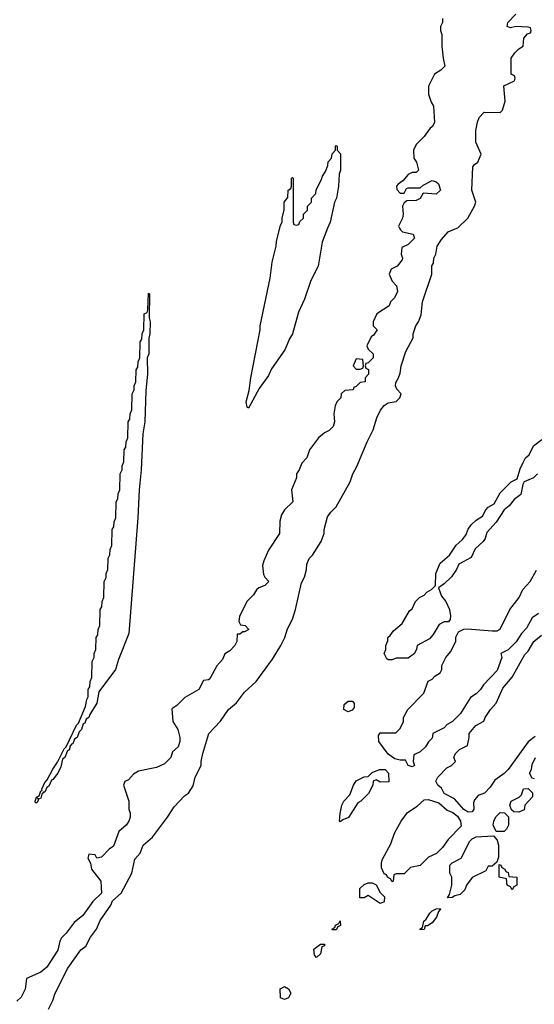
# Model space of a CAD drawing. Header units: inches. Extents: x 2701622 to 2964296, y 496201 to 720542.
# Tile 200 of 256: x 2796144 to 2798721, y 696114 to 701043. Entities that reach past the tile are written whole.
import ezdxf

# ---------------------------------------------------------------- set-up
doc = ezdxf.new("R2010")
doc.units = ezdxf.units.IN
doc.header["$MEASUREMENT"] = 0
doc.layers.add('C7699', color=7, linetype='Continuous')
doc.layers.add('C7790', color=7, linetype='Continuous')

msp = doc.modelspace()

# ---------------------------------------------------------------- linework, layer by layer
at = {"layer": 'C7699', "color": 4}
for points, elevation in [([(2798046.8, 700000), (2798051.1, 699991.1), (2798062, 699982), (2798114, 699970), (2798122, 699950), (2798090, 699918), (2798058, 699902), (2798054, 699870), (2798062, 699850), (2798059.6, 699840.4), (2798034, 699810), (2798005.4, 699794.6), (2797994, 699770), (2798010, 699734), (2798031.6, 699711.6), (2798036.9, 699683.1), (2798022, 699650), (2798002, 699630), (2797994, 699610), (2797932, 699570), (2797914, 699530), (2797914, 699510), (2797934, 699490), (2797916.9, 699463.1), (2797904.7, 699455.3), (2797882, 699410), (2797890, 699394), (2797914, 699370), (2797914, 699350), (2797890, 699326), (2797878, 699322), (2797874, 699310), (2797878, 699298), (2797891.6, 699291.6), (2797891.6, 699268.4), (2797874, 699250), (2797874, 699230), (2797850, 699226), (2797830, 699206), (2797818, 699202), (2797814, 699190), (2797772.7, 699187.3), (2797754, 699170), (2797752, 699150), (2797732, 699130), (2797724.7, 699110), (2797718, 699070), (2797721, 699030), (2797714, 699006), (2797694, 698986), (2797670, 698974), (2797641, 698950), (2797596, 698890), (2797582, 698850), (2797556.9, 698823.1), (2797544.7, 698790), (2797531.3, 698770), (2797531.1, 698748.9), (2797504.7, 698690), (2797512, 698630), (2797470.9, 698589.1), (2797455.3, 698564.7), (2797447.1, 698532.9), (2797444.7, 698470), (2797390, 698388), (2797366.4, 698333.6), (2797361, 698310), (2797365.4, 698265.4), (2797371.6, 698251.6), (2797391.3, 698230), (2797372, 698210), (2797342, 698198), (2797330, 698188), (2797316, 698164), (2797282, 698130), (2797245.4, 698054.6), (2797242, 698030), (2797250, 698014), (2797274, 698010), (2797291.3, 697990), (2797270, 697978), (2797262, 697978), (2797246, 697966), (2797234, 697966), (2797232, 697930), (2797222, 697910), (2797196.9, 697883.1), (2797171.6, 697868.4), (2797159.8, 697840.2), (2797131.1, 697808.9), (2797096.9, 697743.1), (2797090, 697738), (2797065.4, 697734.6), (2797042, 697690), (2796971.1, 697648.9), (2796931.1, 697608.9), (2796906.4, 697593.6), (2796911.3, 697530), (2796936, 697490), (2796946.8, 697450), (2796946, 697430), (2796937.3, 697402.7), (2796910, 697378), (2796902, 697350), (2796870, 697318), (2796830, 697299), (2796738.8, 697281.2), (2796714.8, 697265.2), (2796690, 697238), (2796671.6, 697228.4), (2796664.7, 697210), (2796690.9, 697130.9), (2796691.3, 697090), (2796698, 697070), (2796698, 697050), (2796691.3, 697030), (2796678, 697010), (2796640.7, 696979.3), (2796614.8, 696905.2), (2796592, 696890), (2796554, 696850), (2796530, 696846), (2796522, 696862), (2796490, 696866), (2796485.4, 696845.4), (2796499.6, 696819.6), (2796504.7, 696790), (2796551, 696730), (2796554, 696670), (2796510, 696628), (2796461.4, 696558.6), (2796416.8, 696523.2), (2796378, 696470), (2796353.2, 696446.8), (2796344.9, 696430), (2796336.1, 696383.9), (2796279.8, 696300.2), (2796250, 696275.3), (2796178, 696242), (2796172, 696190), (2796151.3, 696150), (2796130.9, 696129.1)], 8), ([(2796289, 696090), (2796310, 696132), (2796322.7, 696170), (2796386, 696294), (2796450, 696386), (2796475.3, 696404.7), (2796499, 696450), (2796529.4, 696490.6), (2796547.3, 696532.7), (2796601.2, 696610), (2796608.7, 696631.3), (2796652.7, 696670), (2796706, 696770), (2796720.4, 696839.6), (2796748, 696870), (2796762, 696910), (2796810, 696951), (2796885.2, 697050), (2796917.5, 697102.5), (2796970, 697158), (2796989.1, 697170.9), (2797013.2, 697206.8), (2797022.7, 697250), (2797053.2, 697310), (2797052.7, 697330), (2797060.9, 697370), (2797092.3, 697470), (2797150, 697531), (2797189.6, 697590.4), (2797230, 697622.8), (2797270, 697676), (2797329, 697730), (2797410, 697841), (2797452.7, 697910), (2797472.7, 697950), (2797486, 697994), (2797510, 698042), (2797526, 698090), (2797555.5, 698224.5), (2797570, 698252), (2797581.2, 698290), (2797582, 698318), (2797594, 698346), (2797610, 698362), (2797654.5, 698430), (2797669.2, 698470), (2797669.2, 698490), (2797685.6, 698554.4), (2797702, 698578), (2797730, 698604.7), (2797799.3, 698730), (2797812.3, 698770), (2797833.1, 698806.9), (2797883.7, 698930), (2797914.5, 698990), (2797932.7, 699050), (2797951.9, 699088.1), (2797970, 699111.3), (2797990, 699124.7), (2798030, 699131.3), (2798048.7, 699150), (2798055.3, 699170), (2798033.6, 699193.6), (2798026, 699210), (2798027.3, 699227.3), (2798042, 699250), (2798050, 699274), (2798055.3, 699310), (2798078, 699382), (2798114, 699450), (2798115.3, 699470), (2798128.7, 699510), (2798142, 699530), (2798154.6, 699565.4), (2798162, 699630), (2798208.7, 699770), (2798208.9, 699811.1), (2798216.4, 699823.6), (2798218, 699850), (2798228, 699870), (2798235.3, 699910), (2798256.5, 699943.5), (2798290, 699981), (2798333.4, 700000)], 8), ([(2797686.5, 700000), (2797658.7, 699930), (2797638.4, 699810), (2797602, 699738), (2797570, 699644), (2797541.2, 699578.8), (2797510.4, 699470), (2797494.9, 699445.1), (2797472, 699390), (2797404.6, 699295.4), (2797390, 699262.7), (2797343.7, 699196.3), (2797290, 699098), (2797283.1, 699103.1), (2797279, 699130), (2797293.2, 699186.8), (2797301.2, 699250), (2797349, 699490), (2797349.2, 699510), (2797399, 699750), (2797409.2, 699830), (2797429, 699910), (2797430, 699934), (2797446.5, 700000)], 4), ([(2798738, 698770), (2798718, 698750), (2798671.3, 698728.7), (2798663.6, 698716.4), (2798654, 698666), (2798619.8, 698640.2), (2798596, 698610), (2798570.7, 698589.3), (2798530, 698528), (2798484, 698476), (2798474.8, 698445.2), (2798464.7, 698430), (2798426, 698394), (2798404.7, 698350), (2798342.8, 698317.2), (2798331, 698290), (2798306.4, 698253.6), (2798270, 698218), (2798242, 698198), (2798256.9, 698156.9), (2798278, 698130), (2798296, 698090), (2798302, 698058), (2798299.6, 698040.4), (2798292, 698028), (2798270, 698028), (2798245.4, 698014.6), (2798215.3, 697964.7), (2798196.9, 697943.1), (2798134, 697910), (2798132, 697892), (2798122, 697870), (2798090, 697846), (2798030, 697846), (2798010, 697838), (2797990, 697838), (2797983.1, 697843.1), (2797968.7, 697870), (2797978, 697890), (2797978, 697910), (2797987.3, 697932.7), (2797988, 697950), (2798000.4, 697959.6), (2798016.4, 697983.6), (2798060.4, 698019.6), (2798096.4, 698083.6), (2798110, 698094), (2798126, 698130), (2798146, 698150), (2798170, 698162), (2798183.1, 698176.9), (2798206, 698190), (2798226, 698210), (2798228.7, 698270), (2798250, 698322), (2798297.2, 698362.8), (2798330, 698412), (2798360.4, 698439.6), (2798378, 698462), (2798390, 698492), (2798405.6, 698514.4), (2798430, 698538), (2798462, 698558), (2798478, 698590), (2798490, 698602), (2798520.4, 698619.6), (2798550, 698674), (2798606, 698730), (2798635.3, 698744.7), (2798650, 698794), (2798666, 698826), (2798678, 698850), (2798695.3, 698864.7), (2798718, 698910), (2798759, 698941)], 4), ([(2798742, 698070), (2798710, 698048), (2798682.8, 697997.2), (2798658, 697970), (2798630, 697928), (2798590, 697888), (2798554, 697870), (2798558, 697850), (2798535.3, 697784.7), (2798466.8, 697713.2), (2798451.3, 697690), (2798430, 697668.7), (2798402, 697650), (2798352, 697570), (2798312, 697530), (2798285.4, 697514.6), (2798270, 697498), (2798214, 697470), (2798210, 697446), (2798191.6, 697428.4), (2798176.9, 697403.1), (2798150, 697378), (2798118, 697362), (2798114, 697330), (2798122, 697310), (2798110, 697302), (2798090, 697309.2), (2798076.4, 697336.4), (2798050, 697335.3), (2798023.2, 697343.2), (2797990, 697365.2), (2797942, 697430), (2797940.4, 697459.6), (2797950, 697472), (2798027.3, 697472.7), (2798050, 697494), (2798066, 697530), (2798066, 697550), (2798088, 697590), (2798168.4, 697671.6), (2798190, 697732), (2798210, 697742), (2798223.1, 697756.9), (2798250, 697774), (2798258, 697790), (2798258, 697810), (2798278, 697850), (2798302, 697878), (2798328, 697930), (2798328.4, 697951.6), (2798342, 697978), (2798368.9, 697991.1), (2798386.3, 697993.7), (2798510, 697982.8), (2798536, 697984), (2798550, 697991), (2798599.3, 698090), (2798646, 698150), (2798664, 698190), (2798701.2, 698230), (2798732.9, 698287.1)], 4), ([(2798726.4, 697453.6), (2798690, 697428), (2798590.8, 697289.2), (2798570.7, 697269.3), (2798523.5, 697236.5), (2798499.8, 697200.2), (2798471.3, 697170), (2798441, 697159), (2798422, 697138), (2798416.9, 697123.1), (2798418, 697090), (2798410, 697078), (2798390, 697075.3), (2798369.2, 697089.2), (2798322, 697142), (2798269.4, 697169.4), (2798256, 697196), (2798238, 697210), (2798228, 697230), (2798238, 697250), (2798283.1, 697296.9), (2798306, 697310), (2798326, 697330), (2798318, 697350), (2798326, 697370), (2798346, 697390), (2798386, 697410), (2798395.3, 697450), (2798395.3, 697470), (2798428, 697510), (2798468.4, 697531.6), (2798475.3, 697550), (2798502, 697590), (2798530, 697622), (2798563.7, 697696.3), (2798610, 697752), (2798674.6, 697865.4), (2798690, 697882), (2798719, 697930), (2798757.5, 697962.5)], 4), ([(2798722, 697242), (2798710, 697246), (2798698, 697270), (2798708, 697290), (2798710, 697314), (2798728, 697350)], 4)]:
    msp.add_lwpolyline(points, dxfattribs=dict(at, elevation=elevation))
for points, elevation in [([(2796270, 697175.3), (2796263.6, 697176.4), (2796254.8, 697165.2), (2796250, 697145.2), (2796242, 697142), (2796234, 697146), (2796238, 697138), (2796230, 697122), (2796223.1, 697123.1), (2796222, 697130), (2796229.4, 697150), (2796242, 697158), (2796250, 697182), (2796256.4, 697183.6), (2796255.3, 697190), (2796270, 697224.7), (2796282.7, 697237.3), (2796310, 697291.3), (2796334, 697326), (2796366.8, 697393.2), (2796378, 697402), (2796429.1, 697510.9), (2796439, 697521), (2796474.6, 697605.4), (2796480.4, 697639.6), (2796487.3, 697652.7), (2796488, 697690), (2796496.4, 697703.6), (2796498, 697730), (2796506, 697750), (2796508, 697830), (2796518, 697850), (2796518, 697870), (2796526, 697890), (2796528, 697950), (2796536.4, 697963.6), (2796538, 697990), (2796546, 698010), (2796548, 698090), (2796556.4, 698103.6), (2796558, 698130), (2796566, 698150), (2796568, 698230), (2796578, 698250), (2796578, 698270), (2796586, 698290), (2796587.3, 698347.3), (2796596.4, 698363.6), (2796598, 698390), (2796606, 698410), (2796608, 698490), (2796616.4, 698503.6), (2796618, 698530), (2796626, 698550), (2796628, 698630), (2796636.4, 698643.6), (2796638, 698670), (2796646, 698690), (2796648, 698770), (2796658, 698790), (2796658, 698810), (2796666, 698830), (2796668, 698890), (2796676.4, 698903.6), (2796678, 698930), (2796686, 698950), (2796688, 699030), (2796696.4, 699043.6), (2796698, 699070), (2796706, 699090), (2796708, 699170), (2796718, 699190), (2796718, 699210), (2796726, 699230), (2796728, 699290), (2796736.4, 699303.6), (2796738, 699330), (2796746, 699350), (2796748, 699430), (2796756.4, 699443.6), (2796758, 699470), (2796766, 699490), (2796768, 699570), (2796782, 699578), (2796786, 699590), (2796790, 699674), (2796794, 699670), (2796792, 699550), (2796798, 699530), (2796796, 699470), (2796791.1, 699448.9), (2796790.7, 699370.7), (2796782, 699350), (2796784.7, 699270), (2796775.3, 699184.7), (2796770.6, 699030), (2796761, 698970), (2796753.4, 698790), (2796742.8, 698690), (2796736.3, 698550), (2796691.8, 697970), (2796639.5, 697840.5), (2796624.9, 697790), (2796541.4, 697678.6), (2796530, 697622), (2796495.2, 697564.8), (2796490, 697549), (2796478, 697542), (2796470, 697522), (2796462, 697518), (2796454, 697490), (2796442.8, 697477.2), (2796433, 697450), (2796419.6, 697440.4), (2796410, 697418), (2796403.6, 697416.4), (2796395.3, 697404.7), (2796393.4, 697390), (2796381.4, 697378.6), (2796370, 697349), (2796359.6, 697340.4), (2796350, 697302), (2796334.9, 697270), (2796310, 697239), (2796303.5, 697236.5), (2796290, 697205.2), (2796281.1, 697198.9)], 4), ([(2797830, 699346), (2797814, 699310), (2797830, 699294), (2797850, 699294), (2797862, 699298), (2797866, 699310), (2797862, 699342)], 8), ([(2797790, 697578), (2797768, 697590), (2797770, 697614), (2797790, 697632), (2797811.6, 697631.6), (2797819.6, 697619.6), (2797819.6, 697600.4), (2797810, 697586)], 4), ([(2797950, 697226), (2797930, 697238), (2797914, 697230), (2797912, 697210), (2797891.1, 697168.9), (2797852, 697130), (2797838, 697122), (2797791.1, 697048.9), (2797762, 697038), (2797750, 697028), (2797746, 697030), (2797748.4, 697068.4), (2797758, 697110), (2797768, 697130), (2797798, 697162), (2797815.3, 697210), (2797830, 697232), (2797870, 697252), (2797890, 697254), (2797910, 697274), (2797946, 697290), (2797974, 697290), (2797992, 697270), (2797992.7, 697227.3)], 4), ([(2798643.6, 697076.4), (2798618, 697078), (2798607.3, 697087.3), (2798598, 697110), (2798606, 697130), (2798646, 697150), (2798658, 697162), (2798667.3, 697192.7), (2798690, 697194), (2798712.7, 697172.7), (2798712.7, 697152.7), (2798674, 697110), (2798670, 697088)], 4), ([(2798010, 696726), (2798002, 696742), (2797986, 696750), (2797982, 696762), (2797970, 696766), (2797956.4, 696796.4), (2797956.4, 696823.6), (2797960.4, 696839.6), (2798003.1, 696916.9), (2798022, 696970), (2798054, 697030), (2798086.8, 697073.2), (2798134.6, 697105.4), (2798170, 697138), (2798190, 697138.8), (2798242.8, 697122.8), (2798285.5, 697085.5), (2798313.7, 697073.7), (2798336.3, 697056.3), (2798351.3, 697030), (2798354.8, 697005.2), (2798290, 696938), (2798262, 696898), (2798230.9, 696869.1), (2798192, 696850), (2798150, 696808), (2798102, 696798), (2798070, 696766), (2798030, 696766), (2798018, 696762), (2798014, 696730)], 4), ([(2798530, 696978), (2798515.3, 697010), (2798518, 697030), (2798528.4, 697051.6), (2798550, 697074), (2798572, 697072), (2798592, 697052), (2798592, 697010), (2798582, 696990), (2798570, 696978)], 4), ([(2798286, 696646), (2798296.4, 696663.6), (2798308, 696710), (2798308, 696750), (2798298, 696770), (2798298, 696810), (2798310, 696822), (2798354.6, 696845.4), (2798398, 696930), (2798410, 696942), (2798430, 696952), (2798516.9, 696956.9), (2798534.8, 696934.8), (2798542.8, 696910), (2798542, 696850), (2798534, 696826), (2798510, 696806), (2798490, 696806), (2798478, 696782), (2798410, 696748.7), (2798381, 696710), (2798374, 696686), (2798350, 696664), (2798322.8, 696657.2), (2798310, 696648.7)], 4), ([(2798610, 696686), (2798602, 696702), (2798586, 696710), (2798582, 696742), (2798546, 696750), (2798546, 696814), (2798554, 696810), (2798558, 696798), (2798574, 696790), (2798578, 696778), (2798590, 696774), (2798594, 696754), (2798634, 696750), (2798634, 696710), (2798618, 696702)], 4), ([(2797950, 696618), (2797890, 696658), (2797870, 696646), (2797847.3, 696647.3), (2797847.3, 696692.7), (2797870, 696714), (2797890, 696722), (2797910, 696722), (2797930, 696712), (2797950, 696674), (2797971.6, 696651.6), (2797970, 696626)], 4), ([(2798150, 696486), (2798148, 696490), (2798162, 696498), (2798168, 696530), (2798180.4, 696539.6), (2798198, 696570), (2798210, 696582), (2798230, 696592), (2798250, 696594), (2798252, 696590), (2798242, 696578), (2798231, 696550), (2798210, 696522), (2798186, 696506), (2798174, 696506), (2798170, 696488)], 4), ([(2797710, 696486), (2797708, 696490), (2797722, 696498), (2797726, 696510), (2797742, 696518), (2797750, 696532), (2797751.6, 696508.4), (2797738, 696502), (2797730, 696486)], 4), ([(2797630, 696348), (2797620.4, 696360.4), (2797618, 696390), (2797650, 696414), (2797670, 696414), (2797670, 696406), (2797658, 696402), (2797650, 696366)], 4), ([(2797470, 696138), (2797450, 696146), (2797448.9, 696191.1), (2797470, 696202), (2797491.1, 696191.1), (2797502, 696170), (2797490, 696146)], 4)]:
    msp.add_lwpolyline(points, close=True, dxfattribs=dict(at, elevation=elevation))
at = {"layer": 'C7790', "color": 4}
for points, elevation in [([(2798333.4, 700000), (2798338, 700002), (2798388, 700050), (2798422, 700110), (2798428.7, 700130), (2798409, 700190), (2798413.6, 700306.4), (2798421.2, 700318.8), (2798438, 700330), (2798455.3, 700370), (2798428, 700430), (2798429.2, 700489.2), (2798436.2, 700530), (2798445.6, 700554.4), (2798470, 700581), (2798550, 700578), (2798562, 700590), (2798574.6, 700634.6), (2798568.4, 700711.6), (2798622, 700738), (2798626, 700750), (2798622, 700762), (2798606, 700770), (2798606, 700850), (2798623.1, 700876.9), (2798643.1, 700896.9), (2798666, 700910), (2798668.7, 700951.3), (2798687.3, 700972.7), (2798702, 700978), (2798706, 700990), (2798702, 701002), (2798690, 701006), (2798630, 701008.7), (2798602, 701002), (2798586, 701010), (2798588.7, 701030), (2798629.5, 701070.5)], 8), ([(2798262, 701050), (2798262, 701030), (2798252, 701010), (2798252, 700990), (2798258, 700970), (2798258, 700910), (2798264.7, 700850), (2798274, 700810), (2798254, 700790), (2798222, 700770), (2798192, 700710), (2798192, 700670), (2798204.7, 700630), (2798216, 700610), (2798222, 700530), (2798210.9, 700509.1), (2798199.6, 700500.4), (2798170, 700458), (2798130, 700418), (2798116, 700390), (2798118, 700350), (2798131.3, 700330), (2798142, 700290), (2798130, 700278), (2798110, 700278), (2798090, 700268), (2798063.6, 700236.4), (2798039.6, 700220.4), (2798032, 700210), (2798032.7, 700192.7), (2798050, 700174), (2798070, 700174), (2798082, 700198), (2798090, 700202), (2798150, 700202), (2798164.7, 700215.3), (2798210, 700238), (2798230, 700232), (2798241, 700221), (2798251, 700190), (2798230, 700169.2), (2798165.4, 700174.6), (2798150, 700148.7), (2798130, 700138), (2798083.6, 700136.4), (2798070, 700126), (2798062, 700110), (2798064.7, 700070), (2798061, 700050), (2798042, 700010), (2798046.8, 700000)], 8), ([(2797446.5, 700000), (2797450, 700014), (2797458, 700030), (2797458, 700050), (2797468.4, 700091.6), (2797469, 700130), (2797487.3, 700152.7), (2797488, 700190), (2797502, 700198), (2797506, 700210), (2797506, 700250), (2797510, 700254), (2797514, 700250), (2797514, 700030), (2797518, 700018), (2797530, 700014), (2797542, 700018), (2797547.3, 700032.7), (2797566, 700050), (2797566, 700070), (2797586, 700090), (2797586, 700110), (2797606, 700130), (2797606, 700150), (2797627.3, 700172.7), (2797628.4, 700191.6), (2797656.4, 700243.6), (2797660.4, 700259.6), (2797676.4, 700283.6), (2797687.3, 700312.7), (2797688.4, 700331.6), (2797706, 700350), (2797708.4, 700371.6), (2797726, 700390), (2797726, 700410), (2797730, 700414), (2797734, 700410), (2797734, 700390), (2797751, 700371), (2797750.8, 700290), (2797744.7, 700270), (2797740.7, 700210), (2797730.4, 700150), (2797720.5, 700130), (2797698.4, 700030), (2797686.5, 700000)], 4)]:
    msp.add_lwpolyline(points, dxfattribs=dict(at, elevation=elevation))

doc.saveas('drawing.dxf')
